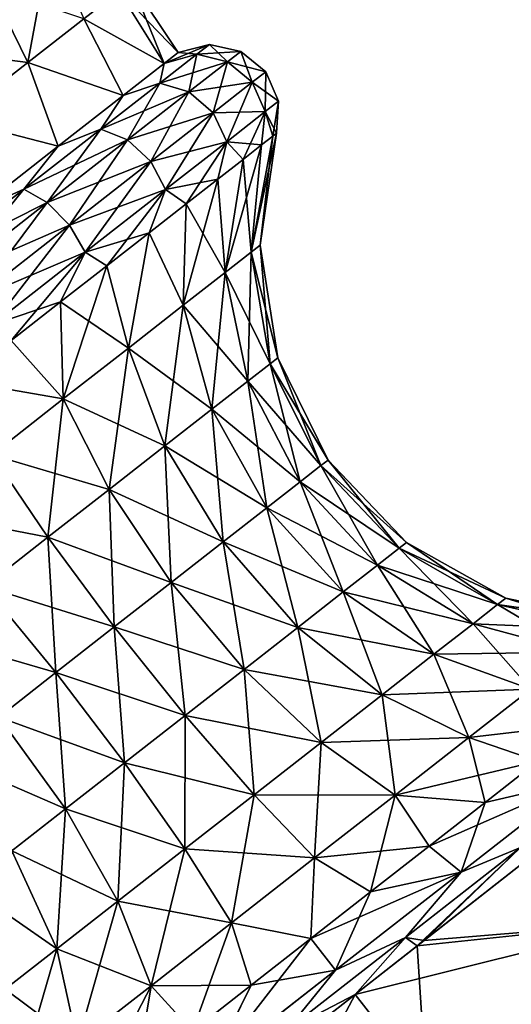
# Model space of a CAD drawing. Header units: millimetres. Extents: x -84 to 84, y -375 to 242.
# Tile 123 of 166: x 49.68 to 54.68, y 63.3 to 73.31. Entities that reach past the tile are written whole.
import ezdxf

# ---------------------------------------------------------------- set-up
doc = ezdxf.new("R2010")
doc.units = ezdxf.units.MM
doc.header["$LTSCALE"] = 81.481481
for name, color, linetype in [('111', 7, 'CONTINUOUS'), ('112', 7, 'CONTINUOUS'), ('114', 7, 'CONTINUOUS'), ('115', 7, 'CONTINUOUS'), ('116', 7, 'CONTINUOUS'), ('117', 7, 'CONTINUOUS'), ('118', 7, 'CONTINUOUS'), ('120', 7, 'CONTINUOUS'), ('121', 7, 'CONTINUOUS'), ('122', 7, 'CONTINUOUS'), ('78', 7, 'CONTINUOUS'), ('82', 7, 'CONTINUOUS')]:
    doc.layers.add(name, color=color, linetype=linetype)

msp = doc.modelspace()

# ---------------------------------------------------------------- linework, layer by layer
at = {"layer": '111', "color": 7, "linetype": 'CONTINUOUS', "true_color": 0xa2afbf}
for points in [[(54.414, 65.35, 14.355), (55.359, 65.57, 14.849), (54.949, 65.768, 13.985), (54.414, 65.35, 14.355)], [(54.169, 64.64, 15.474), (55.359, 65.57, 14.849), (53.843, 64.904, 14.625), (54.169, 64.64, 15.474)], [(53.843, 64.904, 14.625), (55.359, 65.57, 14.849), (54.414, 65.35, 14.355), (53.843, 64.904, 14.625)], [(53.248, 64.439, 14.79), (54.169, 64.64, 15.474), (53.843, 64.904, 14.625), (53.248, 64.439, 14.79)], [(52.892, 63.642, 15.688), (54.169, 64.64, 15.474), (52.64, 63.964, 14.845), (52.892, 63.642, 15.688)], [(52.64, 63.964, 14.845), (54.169, 64.64, 15.474), (53.248, 64.439, 14.79), (52.64, 63.964, 14.845)], [(52.032, 63.489, 14.79), (52.892, 63.642, 15.688), (52.64, 63.964, 14.845), (52.032, 63.489, 14.79)], [(51.614, 62.644, 15.474), (52.892, 63.642, 15.688), (52.032, 63.489, 14.79), (51.614, 62.644, 15.474)], [(51.437, 63.024, 14.625), (51.614, 62.644, 15.474), (52.032, 63.489, 14.79), (51.437, 63.024, 14.625)]]:
    msp.add_3dface(points, dxfattribs=at)
at = {"layer": '112', "color": 7, "linetype": 'CONTINUOUS', "true_color": 0xa2afbf}
for points in [[(55.359, 65.57, 14.849), (54.169, 64.64, 15.474), (54.774, 64.891, 15.363), (55.359, 65.57, 14.849)], [(53.602, 63.976, 15.73), (53.723, 63.891, 15.847), (54.774, 64.891, 15.363), (53.602, 63.976, 15.73)], [(54.169, 64.64, 15.474), (53.602, 63.976, 15.73), (54.774, 64.891, 15.363), (54.169, 64.64, 15.474)], [(53.723, 63.891, 15.847), (54.991, 64.885, 15.425), (54.774, 64.891, 15.363), (53.723, 63.891, 15.847)], [(54.169, 64.64, 15.474), (52.892, 63.642, 15.688), (53.602, 63.976, 15.73), (54.169, 64.64, 15.474)], [(52.396, 63.033, 15.73), (53.09, 63.394, 15.899), (53.602, 63.976, 15.73), (52.396, 63.033, 15.73)], [(52.892, 63.642, 15.688), (52.396, 63.033, 15.73), (53.602, 63.976, 15.73), (52.892, 63.642, 15.688)], [(53.09, 63.394, 15.899), (53.723, 63.891, 15.847), (53.602, 63.976, 15.73), (53.09, 63.394, 15.899)], [(52.892, 63.642, 15.688), (51.614, 62.644, 15.474), (52.396, 63.033, 15.73), (52.892, 63.642, 15.688)], [(52.386, 62.843, 15.839), (53.09, 63.394, 15.899), (52.396, 63.033, 15.73), (52.386, 62.843, 15.839)]]:
    msp.add_3dface(points, dxfattribs=at)
at = {"layer": '114', "color": 7, "linetype": 'CONTINUOUS', "true_color": 0xa2afbf}
for points in [[(49.388, 73.64, 12.819), (48.604, 73.028, 13.582), (49.76, 72.878, 12.644), (49.388, 73.64, 12.819)], [(50.33, 73.324, 11.701), (49.388, 73.64, 12.819), (49.76, 72.878, 12.644), (50.33, 73.324, 11.701)], [(50.811, 73.699, 9.425), (50.689, 73.604, 10.603), (51.292, 72.98, 9.425), (50.811, 73.699, 9.425)], [(50.689, 73.604, 10.603), (50.33, 73.324, 11.701), (51.149, 72.868, 10.689), (50.689, 73.604, 10.603)], [(51.292, 72.98, 9.425), (50.689, 73.604, 10.603), (51.149, 72.868, 10.689), (51.292, 72.98, 9.425)], [(50.33, 73.324, 11.701), (49.76, 72.878, 12.644), (50.731, 72.542, 11.851), (50.33, 73.324, 11.701)], [(51.149, 72.868, 10.689), (50.33, 73.324, 11.701), (50.731, 72.542, 11.851), (51.149, 72.868, 10.689)], [(49.76, 72.878, 12.644), (48.604, 73.028, 13.582), (49.017, 72.298, 13.367), (49.76, 72.878, 12.644)], [(49.76, 72.878, 12.644), (49.017, 72.298, 13.367), (50.071, 72.027, 12.817), (49.76, 72.878, 12.644)], [(50.731, 72.542, 11.851), (49.76, 72.878, 12.644), (50.071, 72.027, 12.817), (50.731, 72.542, 11.851)], [(50.071, 72.027, 12.817), (49.017, 72.298, 13.367), (49.224, 71.365, 13.508), (50.071, 72.027, 12.817)]]:
    msp.add_3dface(points, dxfattribs=at)
at = {"layer": '115', "color": 7, "linetype": 'CONTINUOUS', "true_color": 0xa2afbf}
for points in [[(51.292, 72.98, 9.425), (51.149, 72.868, 10.689), (51.608, 73.063, 9.425), (51.292, 72.98, 9.425)], [(51.149, 72.868, 10.689), (51.48, 72.962, 10.664), (51.608, 73.063, 9.425), (51.149, 72.868, 10.689)], [(51.48, 72.962, 10.664), (51.928, 72.992, 9.425), (51.608, 73.063, 9.425), (51.48, 72.962, 10.664)], [(51.149, 72.868, 10.689), (51.103, 72.668, 11.819), (51.48, 72.962, 10.664), (51.149, 72.868, 10.689)], [(51.103, 72.668, 11.819), (51.794, 72.887, 10.718), (51.48, 72.962, 10.664), (51.103, 72.668, 11.819)], [(51.794, 72.887, 10.718), (51.928, 72.992, 9.425), (51.48, 72.962, 10.664), (51.794, 72.887, 10.718)], [(51.794, 72.887, 10.718), (52.181, 72.784, 9.425), (51.928, 72.992, 9.425), (51.794, 72.887, 10.718)], [(51.149, 72.868, 10.689), (50.731, 72.542, 11.851), (51.103, 72.668, 11.819), (51.149, 72.868, 10.689)], [(51.4, 72.58, 11.924), (51.794, 72.887, 10.718), (51.103, 72.668, 11.819), (51.4, 72.58, 11.924)], [(51.4, 72.58, 11.924), (52.044, 72.678, 10.737), (51.794, 72.887, 10.718), (51.4, 72.58, 11.924)], [(52.044, 72.678, 10.737), (52.181, 72.784, 9.425), (51.794, 72.887, 10.718), (52.044, 72.678, 10.737)], [(52.044, 72.678, 10.737), (52.311, 72.484, 9.425), (52.181, 72.784, 9.425), (52.044, 72.678, 10.737)], [(50.731, 72.542, 11.851), (50.503, 72.199, 12.811), (51.103, 72.668, 11.819), (50.731, 72.542, 11.851)], [(50.503, 72.199, 12.811), (51.4, 72.58, 11.924), (51.103, 72.668, 11.819), (50.503, 72.199, 12.811)], [(51.646, 72.366, 11.959), (52.044, 72.678, 10.737), (51.4, 72.58, 11.924), (51.646, 72.366, 11.959)], [(51.646, 72.366, 11.959), (52.177, 72.379, 10.715), (52.044, 72.678, 10.737), (51.646, 72.366, 11.959)], [(52.177, 72.379, 10.715), (52.311, 72.484, 9.425), (52.044, 72.678, 10.737), (52.177, 72.379, 10.715)], [(50.731, 72.542, 11.851), (50.071, 72.027, 12.817), (50.503, 72.199, 12.811), (50.731, 72.542, 11.851)], [(50.775, 72.091, 12.958), (51.4, 72.58, 11.924), (50.503, 72.199, 12.811), (50.775, 72.091, 12.958)], [(50.775, 72.091, 12.958), (51.646, 72.366, 11.959), (51.4, 72.58, 11.924), (50.775, 72.091, 12.958)], [(52.311, 72.484, 9.425), (52.177, 72.379, 10.715), (52.291, 72.158, 9.425), (52.311, 72.484, 9.425)], [(51.011, 71.87, 13.009), (51.646, 72.366, 11.959), (50.775, 72.091, 12.958), (51.011, 71.87, 13.009)], [(51.011, 71.87, 13.009), (51.785, 72.073, 11.918), (51.646, 72.366, 11.959), (51.011, 71.87, 13.009)], [(51.785, 72.073, 11.918), (52.177, 72.379, 10.715), (51.646, 72.366, 11.959), (51.785, 72.073, 11.918)], [(52.177, 72.379, 10.715), (51.785, 72.073, 11.918), (52.139, 72.04, 10.769), (52.177, 72.379, 10.715)], [(52.253, 72.129, 10.104), (52.177, 72.379, 10.715), (52.139, 72.04, 10.769), (52.253, 72.129, 10.104)], [(52.291, 72.158, 9.425), (52.177, 72.379, 10.715), (52.253, 72.129, 10.104), (52.291, 72.158, 9.425)], [(50.071, 72.027, 12.817), (49.722, 71.589, 13.572), (50.503, 72.199, 12.811), (50.071, 72.027, 12.817)], [(49.722, 71.589, 13.572), (50.775, 72.091, 12.958), (50.503, 72.199, 12.811), (49.722, 71.589, 13.572)], [(49.959, 71.454, 13.753), (50.775, 72.091, 12.958), (49.722, 71.589, 13.572), (49.959, 71.454, 13.753)], [(49.959, 71.454, 13.753), (51.011, 71.87, 13.009), (50.775, 72.091, 12.958), (49.959, 71.454, 13.753)], [(51.16, 71.585, 12.951), (51.785, 72.073, 11.918), (51.011, 71.87, 13.009), (51.16, 71.585, 12.951)], [(51.785, 72.073, 11.918), (51.16, 71.585, 12.951), (51.694, 71.692, 12.004), (51.785, 72.073, 11.918)], [(51.951, 71.893, 11.407), (51.785, 72.073, 11.918), (51.694, 71.692, 12.004), (51.951, 71.893, 11.407)], [(52.139, 72.04, 10.769), (51.785, 72.073, 11.918), (51.951, 71.893, 11.407), (52.139, 72.04, 10.769)], [(50.071, 72.027, 12.817), (49.224, 71.365, 13.508), (49.722, 71.589, 13.572), (50.071, 72.027, 12.817)], [(50.184, 71.224, 13.814), (51.011, 71.87, 13.009), (49.959, 71.454, 13.753), (50.184, 71.224, 13.814)], [(50.184, 71.224, 13.814), (51.16, 71.585, 12.951), (51.011, 71.87, 13.009), (50.184, 71.224, 13.814)], [(51.694, 71.692, 12.004), (51.16, 71.585, 12.951), (51.373, 71.441, 12.549), (51.694, 71.692, 12.004)], [(49.224, 71.365, 13.508), (48.811, 70.878, 14.05), (49.722, 71.589, 13.572), (49.224, 71.365, 13.508)], [(48.811, 70.878, 14.05), (49.959, 71.454, 13.753), (49.722, 71.589, 13.572), (48.811, 70.878, 14.05)], [(50.346, 70.949, 13.743), (51.16, 71.585, 12.951), (50.184, 71.224, 13.814), (50.346, 70.949, 13.743)], [(51.16, 71.585, 12.951), (50.346, 70.949, 13.743), (50.994, 71.145, 13.03), (51.16, 71.585, 12.951)], [(51.373, 71.441, 12.549), (51.16, 71.585, 12.951), (50.994, 71.145, 13.03), (51.373, 71.441, 12.549)], [(49.009, 70.712, 14.252), (49.959, 71.454, 13.753), (48.811, 70.878, 14.05), (49.009, 70.712, 14.252)], [(49.009, 70.712, 14.252), (50.184, 71.224, 13.814), (49.959, 71.454, 13.753), (49.009, 70.712, 14.252)], [(49.221, 70.471, 14.32), (50.184, 71.224, 13.814), (49.009, 70.712, 14.252), (49.221, 70.471, 14.32)], [(49.221, 70.471, 14.32), (50.346, 70.949, 13.743), (50.184, 71.224, 13.814), (49.221, 70.471, 14.32)], [(50.994, 71.145, 13.03), (50.346, 70.949, 13.743), (50.564, 70.809, 13.438), (50.994, 71.145, 13.03)], [(49.399, 70.209, 14.241), (50.346, 70.949, 13.743), (49.221, 70.471, 14.32), (49.399, 70.209, 14.241)], [(50.346, 70.949, 13.743), (49.399, 70.209, 14.241), (50.094, 70.442, 13.764), (50.346, 70.949, 13.743)], [(50.564, 70.809, 13.438), (50.346, 70.949, 13.743), (50.094, 70.442, 13.764), (50.564, 70.809, 13.438)], [(50.094, 70.442, 13.764), (49.399, 70.209, 14.241), (49.591, 70.049, 14.002), (50.094, 70.442, 13.764)]]:
    msp.add_3dface(points, dxfattribs=at)
at = {"layer": '116', "color": 7, "linetype": 'CONTINUOUS', "true_color": 0xa2afbf}
for points in [[(52.291, 72.158, 9.425), (52.253, 72.129, 10.104), (52.124, 71.019, 9.425), (52.291, 72.158, 9.425)], [(52.139, 72.04, 10.769), (51.951, 71.893, 11.407), (52.033, 70.948, 10.367), (52.139, 72.04, 10.769)], [(52.253, 72.129, 10.104), (52.139, 72.04, 10.769), (52.033, 70.948, 10.367), (52.253, 72.129, 10.104)], [(52.124, 71.019, 9.425), (52.253, 72.129, 10.104), (52.033, 70.948, 10.367), (52.124, 71.019, 9.425)], [(51.951, 71.893, 11.407), (51.694, 71.692, 12.004), (51.768, 70.741, 11.254), (51.951, 71.893, 11.407)], [(52.033, 70.948, 10.367), (51.951, 71.893, 11.407), (51.768, 70.741, 11.254), (52.033, 70.948, 10.367)], [(51.694, 71.692, 12.004), (51.373, 71.441, 12.549), (51.768, 70.741, 11.254), (51.694, 71.692, 12.004)], [(51.373, 71.441, 12.549), (50.994, 71.145, 13.03), (51.343, 70.409, 12.035), (51.373, 71.441, 12.549)], [(51.768, 70.741, 11.254), (51.373, 71.441, 12.549), (51.343, 70.409, 12.035), (51.768, 70.741, 11.254)], [(50.994, 71.145, 13.03), (50.564, 70.809, 13.438), (50.784, 69.972, 12.665), (50.994, 71.145, 13.03)], [(51.343, 70.409, 12.035), (50.994, 71.145, 13.03), (50.784, 69.972, 12.665), (51.343, 70.409, 12.035)], [(52.033, 70.948, 10.367), (51.768, 70.741, 11.254), (52.226, 69.814, 10.232), (52.033, 70.948, 10.367)], [(52.124, 71.019, 9.425), (52.033, 70.948, 10.367), (52.303, 69.874, 9.425), (52.124, 71.019, 9.425)], [(52.303, 69.874, 9.425), (52.033, 70.948, 10.367), (52.226, 69.814, 10.232), (52.303, 69.874, 9.425)], [(50.564, 70.809, 13.438), (50.094, 70.442, 13.764), (50.784, 69.972, 12.665), (50.564, 70.809, 13.438)], [(51.768, 70.741, 11.254), (51.343, 70.409, 12.035), (51.998, 69.636, 10.992), (51.768, 70.741, 11.254)], [(52.226, 69.814, 10.232), (51.768, 70.741, 11.254), (51.998, 69.636, 10.992), (52.226, 69.814, 10.232)], [(50.094, 70.442, 13.764), (49.591, 70.049, 14.002), (50.122, 69.455, 13.105), (50.094, 70.442, 13.764)], [(50.784, 69.972, 12.665), (50.094, 70.442, 13.764), (50.122, 69.455, 13.105), (50.784, 69.972, 12.665)], [(51.343, 70.409, 12.035), (50.784, 69.972, 12.665), (51.634, 69.352, 11.661), (51.343, 70.409, 12.035)], [(51.998, 69.636, 10.992), (51.343, 70.409, 12.035), (51.634, 69.352, 11.661), (51.998, 69.636, 10.992)], [(49.591, 70.049, 14.002), (49.067, 69.64, 14.146), (50.122, 69.455, 13.105), (49.591, 70.049, 14.002)], [(50.784, 69.972, 12.665), (50.122, 69.455, 13.105), (51.155, 68.977, 12.201), (50.784, 69.972, 12.665)], [(51.634, 69.352, 11.661), (50.784, 69.972, 12.665), (51.155, 68.977, 12.201), (51.634, 69.352, 11.661)], [(52.303, 69.874, 9.425), (52.226, 69.814, 10.232), (52.815, 68.834, 9.425), (52.303, 69.874, 9.425)], [(52.226, 69.814, 10.232), (51.998, 69.636, 10.992), (52.743, 68.778, 10.175), (52.226, 69.814, 10.232)], [(52.815, 68.834, 9.425), (52.226, 69.814, 10.232), (52.743, 68.778, 10.175), (52.815, 68.834, 9.425)], [(50.122, 69.455, 13.105), (49.067, 69.64, 14.146), (49.396, 68.887, 13.333), (50.122, 69.455, 13.105)], [(51.998, 69.636, 10.992), (51.634, 69.352, 11.661), (52.532, 68.613, 10.882), (51.998, 69.636, 10.992)], [(52.743, 68.778, 10.175), (51.998, 69.636, 10.992), (52.532, 68.613, 10.882), (52.743, 68.778, 10.175)], [(50.122, 69.455, 13.105), (49.396, 68.887, 13.333), (50.587, 68.534, 12.578), (50.122, 69.455, 13.105)], [(51.155, 68.977, 12.201), (50.122, 69.455, 13.105), (50.587, 68.534, 12.578), (51.155, 68.977, 12.201)], [(51.634, 69.352, 11.661), (51.155, 68.977, 12.201), (52.193, 68.349, 11.504), (51.634, 69.352, 11.661)], [(52.532, 68.613, 10.882), (51.634, 69.352, 11.661), (52.193, 68.349, 11.504), (52.532, 68.613, 10.882)], [(51.155, 68.977, 12.201), (50.587, 68.534, 12.578), (51.747, 68, 12.006), (51.155, 68.977, 12.201)], [(52.193, 68.349, 11.504), (51.155, 68.977, 12.201), (51.747, 68, 12.006), (52.193, 68.349, 11.504)], [(49.396, 68.887, 13.333), (48.648, 68.303, 13.333), (49.965, 68.048, 12.773), (49.396, 68.887, 13.333)], [(50.587, 68.534, 12.578), (49.396, 68.887, 13.333), (49.965, 68.048, 12.773), (50.587, 68.534, 12.578)], [(52.815, 68.834, 9.425), (52.743, 68.778, 10.175), (53.613, 67.994, 9.425), (52.815, 68.834, 9.425)], [(52.743, 68.778, 10.175), (52.532, 68.613, 10.882), (53.538, 67.936, 10.202), (52.743, 68.778, 10.175)], [(53.613, 67.994, 9.425), (52.743, 68.778, 10.175), (53.538, 67.936, 10.202), (53.613, 67.994, 9.425)], [(50.587, 68.534, 12.578), (49.965, 68.048, 12.773), (51.22, 67.588, 12.357), (50.587, 68.534, 12.578)], [(51.747, 68, 12.006), (50.587, 68.534, 12.578), (51.22, 67.588, 12.357), (51.747, 68, 12.006)], [(52.532, 68.613, 10.882), (52.193, 68.349, 11.504), (53.319, 67.765, 10.934), (52.532, 68.613, 10.882)], [(53.538, 67.936, 10.202), (52.532, 68.613, 10.882), (53.319, 67.765, 10.934), (53.538, 67.936, 10.202)], [(52.193, 68.349, 11.504), (51.747, 68, 12.006), (52.969, 67.491, 11.578), (52.193, 68.349, 11.504)], [(53.319, 67.765, 10.934), (52.193, 68.349, 11.504), (52.969, 67.491, 11.578), (53.319, 67.765, 10.934)], [(49.965, 68.048, 12.773), (48.648, 68.303, 13.333), (49.325, 67.547, 12.773), (49.965, 68.048, 12.773)], [(49.965, 68.048, 12.773), (49.325, 67.547, 12.773), (50.641, 67.136, 12.538), (49.965, 68.048, 12.773)], [(51.22, 67.588, 12.357), (49.965, 68.048, 12.773), (50.641, 67.136, 12.538), (51.22, 67.588, 12.357)], [(51.747, 68, 12.006), (51.22, 67.588, 12.357), (52.507, 67.13, 12.097), (51.747, 68, 12.006)], [(52.969, 67.491, 11.578), (51.747, 68, 12.006), (52.507, 67.13, 12.097), (52.969, 67.491, 11.578)], [(53.538, 67.936, 10.202), (53.319, 67.765, 10.934), (54.54, 67.363, 10.31), (53.538, 67.936, 10.202)], [(53.613, 67.994, 9.425), (53.538, 67.936, 10.202), (54.624, 67.429, 9.425), (53.613, 67.994, 9.425)], [(54.624, 67.429, 9.425), (53.538, 67.936, 10.202), (54.54, 67.363, 10.31), (54.624, 67.429, 9.425)], [(53.319, 67.765, 10.934), (52.969, 67.491, 11.578), (54.291, 67.168, 11.143), (53.319, 67.765, 10.934)], [(54.54, 67.363, 10.31), (53.319, 67.765, 10.934), (54.291, 67.168, 11.143), (54.54, 67.363, 10.31)], [(49.325, 67.547, 12.773), (48.703, 67.061, 12.578), (50.046, 66.671, 12.538), (49.325, 67.547, 12.773)], [(50.641, 67.136, 12.538), (49.325, 67.547, 12.773), (50.046, 66.671, 12.538), (50.641, 67.136, 12.538)], [(51.22, 67.588, 12.357), (50.641, 67.136, 12.538), (51.961, 66.704, 12.461), (51.22, 67.588, 12.357)], [(52.507, 67.13, 12.097), (51.22, 67.588, 12.357), (51.961, 66.704, 12.461), (52.507, 67.13, 12.097)], [(52.969, 67.491, 11.578), (52.507, 67.13, 12.097), (53.892, 66.857, 11.877), (52.969, 67.491, 11.578)], [(54.291, 67.168, 11.143), (52.969, 67.491, 11.578), (53.892, 66.857, 11.877), (54.291, 67.168, 11.143)], [(54.624, 67.429, 9.425), (54.54, 67.363, 10.31), (55.759, 67.191, 9.425), (54.624, 67.429, 9.425)], [(54.54, 67.363, 10.31), (54.291, 67.168, 11.143), (55.657, 67.111, 10.489), (54.54, 67.363, 10.31)], [(55.759, 67.191, 9.425), (54.54, 67.363, 10.31), (55.657, 67.111, 10.489), (55.759, 67.191, 9.425)], [(50.641, 67.136, 12.538), (50.046, 66.671, 12.538), (51.362, 66.236, 12.649), (50.641, 67.136, 12.538)], [(51.961, 66.704, 12.461), (50.641, 67.136, 12.538), (51.362, 66.236, 12.649), (51.961, 66.704, 12.461)], [(52.507, 67.13, 12.097), (51.961, 66.704, 12.461), (53.366, 66.446, 12.468), (52.507, 67.13, 12.097)], [(53.892, 66.857, 11.877), (52.507, 67.13, 12.097), (53.366, 66.446, 12.468), (53.892, 66.857, 11.877)], [(54.291, 67.168, 11.143), (53.892, 66.857, 11.877), (55.357, 66.878, 11.49), (54.291, 67.168, 11.143)], [(55.657, 67.111, 10.489), (54.291, 67.168, 11.143), (55.357, 66.878, 11.49), (55.657, 67.111, 10.489)], [(50.046, 66.671, 12.538), (48.703, 67.061, 12.578), (49.467, 66.219, 12.357), (50.046, 66.671, 12.538)], [(53.892, 66.857, 11.877), (53.366, 66.446, 12.468), (54.878, 66.503, 12.372), (53.892, 66.857, 11.877)], [(55.357, 66.878, 11.49), (53.892, 66.857, 11.877), (54.878, 66.503, 12.372), (55.357, 66.878, 11.49)], [(50.046, 66.671, 12.538), (49.467, 66.219, 12.357), (50.745, 65.754, 12.649), (50.046, 66.671, 12.538)], [(51.362, 66.236, 12.649), (50.046, 66.671, 12.538), (50.745, 65.754, 12.649), (51.362, 66.236, 12.649)], [(51.961, 66.704, 12.461), (51.362, 66.236, 12.649), (52.744, 65.96, 12.882), (51.961, 66.704, 12.461)], [(53.366, 66.446, 12.468), (51.961, 66.704, 12.461), (52.744, 65.96, 12.882), (53.366, 66.446, 12.468)], [(53.366, 66.446, 12.468), (52.744, 65.96, 12.882), (54.246, 66.009, 13.082), (53.366, 66.446, 12.468)], [(54.878, 66.503, 12.372), (53.366, 66.446, 12.468), (54.246, 66.009, 13.082), (54.878, 66.503, 12.372)], [(55.437, 66.149, 13.521), (54.878, 66.503, 12.372), (54.246, 66.009, 13.082), (55.437, 66.149, 13.521)], [(51.362, 66.236, 12.649), (50.745, 65.754, 12.649), (52.062, 65.427, 13.095), (51.362, 66.236, 12.649)], [(52.744, 65.96, 12.882), (51.362, 66.236, 12.649), (52.062, 65.427, 13.095), (52.744, 65.96, 12.882)], [(49.467, 66.219, 12.357), (48.94, 65.807, 12.006), (50.146, 65.286, 12.461), (49.467, 66.219, 12.357)], [(50.745, 65.754, 12.649), (49.467, 66.219, 12.357), (50.146, 65.286, 12.461), (50.745, 65.754, 12.649)], [(54.949, 65.768, 13.985), (55.437, 66.149, 13.521), (54.246, 66.009, 13.082), (54.949, 65.768, 13.985)], [(52.744, 65.96, 12.882), (52.062, 65.427, 13.095), (53.498, 65.425, 13.58), (52.744, 65.96, 12.882)], [(54.246, 66.009, 13.082), (52.744, 65.96, 12.882), (53.498, 65.425, 13.58), (54.246, 66.009, 13.082)], [(54.949, 65.768, 13.985), (54.246, 66.009, 13.082), (53.498, 65.425, 13.58), (54.949, 65.768, 13.985)], [(50.146, 65.286, 12.461), (48.94, 65.807, 12.006), (49.6, 64.859, 12.097), (50.146, 65.286, 12.461)], [(50.745, 65.754, 12.649), (50.146, 65.286, 12.461), (51.36, 64.879, 13.095), (50.745, 65.754, 12.649)], [(52.062, 65.427, 13.095), (50.745, 65.754, 12.649), (51.36, 64.879, 13.095), (52.062, 65.427, 13.095)], [(54.414, 65.35, 14.355), (54.949, 65.768, 13.985), (53.498, 65.425, 13.58), (54.414, 65.35, 14.355)], [(52.062, 65.427, 13.095), (51.36, 64.879, 13.095), (52.679, 64.785, 13.837), (52.062, 65.427, 13.095)], [(53.498, 65.425, 13.58), (52.062, 65.427, 13.095), (52.679, 64.785, 13.837), (53.498, 65.425, 13.58)], [(53.843, 64.904, 14.625), (53.498, 65.425, 13.58), (52.679, 64.785, 13.837), (53.843, 64.904, 14.625)], [(53.843, 64.904, 14.625), (54.414, 65.35, 14.355), (53.498, 65.425, 13.58), (53.843, 64.904, 14.625)], [(50.146, 65.286, 12.461), (49.6, 64.859, 12.097), (50.678, 64.346, 12.882), (50.146, 65.286, 12.461)], [(51.36, 64.879, 13.095), (50.146, 65.286, 12.461), (50.678, 64.346, 12.882), (51.36, 64.879, 13.095)], [(49.6, 64.859, 12.097), (49.138, 64.498, 11.578), (50.056, 63.86, 12.468), (49.6, 64.859, 12.097)], [(50.678, 64.346, 12.882), (49.6, 64.859, 12.097), (50.056, 63.86, 12.468), (50.678, 64.346, 12.882)], [(51.36, 64.879, 13.095), (50.678, 64.346, 12.882), (51.834, 64.125, 13.837), (51.36, 64.879, 13.095)], [(52.679, 64.785, 13.837), (51.36, 64.879, 13.095), (51.834, 64.125, 13.837), (52.679, 64.785, 13.837)], [(53.248, 64.439, 14.79), (53.843, 64.904, 14.625), (52.679, 64.785, 13.837), (53.248, 64.439, 14.79)], [(52.64, 63.964, 14.845), (52.679, 64.785, 13.837), (51.834, 64.125, 13.837), (52.64, 63.964, 14.845)], [(52.64, 63.964, 14.845), (53.248, 64.439, 14.79), (52.679, 64.785, 13.837), (52.64, 63.964, 14.845)], [(50.056, 63.86, 12.468), (49.138, 64.498, 11.578), (49.531, 63.449, 11.877), (50.056, 63.86, 12.468)], [(50.678, 64.346, 12.882), (50.056, 63.86, 12.468), (51.015, 63.485, 13.58), (50.678, 64.346, 12.882)], [(51.834, 64.125, 13.837), (50.678, 64.346, 12.882), (51.015, 63.485, 13.58), (51.834, 64.125, 13.837)], [(52.032, 63.489, 14.79), (51.834, 64.125, 13.837), (51.015, 63.485, 13.58), (52.032, 63.489, 14.79)], [(52.032, 63.489, 14.79), (52.64, 63.964, 14.845), (51.834, 64.125, 13.837), (52.032, 63.489, 14.79)], [(50.056, 63.86, 12.468), (49.531, 63.449, 11.877), (50.267, 62.901, 13.082), (50.056, 63.86, 12.468)], [(51.015, 63.485, 13.58), (50.056, 63.86, 12.468), (50.267, 62.901, 13.082), (51.015, 63.485, 13.58)], [(50.267, 62.901, 13.082), (49.531, 63.449, 11.877), (49.635, 62.407, 12.372), (50.267, 62.901, 13.082)], [(50.866, 62.578, 14.355), (51.015, 63.485, 13.58), (50.267, 62.901, 13.082), (50.866, 62.578, 14.355)], [(50.866, 62.578, 14.355), (51.437, 63.024, 14.625), (51.015, 63.485, 13.58), (50.866, 62.578, 14.355)], [(51.437, 63.024, 14.625), (52.032, 63.489, 14.79), (51.015, 63.485, 13.58), (51.437, 63.024, 14.625)]]:
    msp.add_3dface(points, dxfattribs=at)
at = {"layer": '117', "color": 7, "linetype": 'CONTINUOUS', "true_color": 0xa2afbf}
for points in [[(54.949, 65.768, 4.865), (55.36, 65.57, 4.002), (54.414, 65.35, 4.495), (54.949, 65.768, 4.865)], [(55.36, 65.57, 4.002), (54.17, 64.64, 3.376), (54.414, 65.35, 4.495), (55.36, 65.57, 4.002)], [(54.414, 65.35, 4.495), (54.17, 64.64, 3.376), (53.843, 64.904, 4.225), (54.414, 65.35, 4.495)], [(53.843, 64.904, 4.225), (54.17, 64.64, 3.376), (53.248, 64.439, 4.06), (53.843, 64.904, 4.225)], [(54.17, 64.64, 3.376), (52.892, 63.642, 3.162), (53.248, 64.439, 4.06), (54.17, 64.64, 3.376)], [(53.248, 64.439, 4.06), (52.892, 63.642, 3.162), (52.64, 63.964, 4.005), (53.248, 64.439, 4.06)], [(52.892, 63.642, 3.162), (51.615, 62.644, 3.376), (52.64, 63.964, 4.005), (52.892, 63.642, 3.162)], [(52.64, 63.964, 4.005), (51.615, 62.644, 3.376), (52.032, 63.489, 4.06), (52.64, 63.964, 4.005)], [(52.032, 63.489, 4.06), (51.615, 62.644, 3.376), (51.437, 63.024, 4.225), (52.032, 63.489, 4.06)]]:
    msp.add_3dface(points, dxfattribs=at)
at = {"layer": '118', "color": 7, "linetype": 'CONTINUOUS', "true_color": 0xa2afbf}
for points in [[(54.17, 64.64, 3.376), (55.36, 65.57, 4.002), (54.774, 64.891, 3.487), (54.17, 64.64, 3.376)], [(55.05, 64.932, 3.457), (53.793, 63.946, 3.015), (54.774, 64.891, 3.487), (55.05, 64.932, 3.457)], [(53.793, 63.946, 3.015), (53.602, 63.976, 3.12), (54.774, 64.891, 3.487), (53.793, 63.946, 3.015)], [(53.602, 63.976, 3.12), (54.17, 64.64, 3.376), (54.774, 64.891, 3.487), (53.602, 63.976, 3.12)], [(52.892, 63.642, 3.162), (54.17, 64.64, 3.376), (53.602, 63.976, 3.12), (52.892, 63.642, 3.162)], [(53.091, 63.395, 2.951), (52.396, 63.033, 3.12), (53.602, 63.976, 3.12), (53.091, 63.395, 2.951)], [(52.396, 63.033, 3.12), (52.892, 63.642, 3.162), (53.602, 63.976, 3.12), (52.396, 63.033, 3.12)], [(53.793, 63.946, 3.015), (53.091, 63.395, 2.951), (53.602, 63.976, 3.12), (53.793, 63.946, 3.015)], [(51.615, 62.644, 3.376), (52.892, 63.642, 3.162), (52.396, 63.033, 3.12), (51.615, 62.644, 3.376)], [(53.091, 63.395, 2.951), (52.455, 62.897, 3), (52.396, 63.033, 3.12), (53.091, 63.395, 2.951)]]:
    msp.add_3dface(points, dxfattribs=at)
at = {"layer": '120', "color": 7, "linetype": 'CONTINUOUS', "true_color": 0xa2afbf}
for points in [[(49.989, 74.11, 7.025), (49.76, 72.878, 6.206), (49.388, 73.64, 6.031), (49.989, 74.11, 7.025)], [(50.33, 73.324, 7.149), (49.76, 72.878, 6.206), (49.989, 74.11, 7.025), (50.33, 73.324, 7.149)], [(49.76, 72.878, 6.206), (49.017, 72.298, 5.483), (49.388, 73.64, 6.031), (49.76, 72.878, 6.206)], [(50.811, 73.699, 9.425), (51.149, 72.868, 8.161), (50.689, 73.604, 8.247), (50.811, 73.699, 9.425)], [(50.811, 73.699, 9.425), (51.292, 72.98, 9.425), (51.149, 72.868, 8.161), (50.811, 73.699, 9.425)], [(50.689, 73.604, 8.247), (51.149, 72.868, 8.161), (50.33, 73.324, 7.149), (50.689, 73.604, 8.247)], [(50.33, 73.324, 7.149), (50.731, 72.542, 6.999), (49.76, 72.878, 6.206), (50.33, 73.324, 7.149)], [(51.149, 72.868, 8.161), (50.731, 72.542, 6.999), (50.33, 73.324, 7.149), (51.149, 72.868, 8.161)], [(49.76, 72.878, 6.206), (50.071, 72.027, 6.033), (49.017, 72.298, 5.483), (49.76, 72.878, 6.206)], [(50.731, 72.542, 6.999), (50.071, 72.027, 6.033), (49.76, 72.878, 6.206), (50.731, 72.542, 6.999)], [(50.071, 72.027, 6.033), (49.225, 71.365, 5.342), (49.017, 72.298, 5.483), (50.071, 72.027, 6.033)]]:
    msp.add_3dface(points, dxfattribs=at)
at = {"layer": '121', "color": 7, "linetype": 'CONTINUOUS', "true_color": 0xa2afbf}
for points in [[(51.292, 72.98, 9.425), (51.608, 73.063, 9.425), (51.48, 72.962, 8.186), (51.292, 72.98, 9.425)], [(51.48, 72.962, 8.186), (51.608, 73.063, 9.425), (51.794, 72.887, 8.132), (51.48, 72.962, 8.186)], [(51.608, 73.063, 9.425), (51.928, 72.992, 9.425), (51.794, 72.887, 8.132), (51.608, 73.063, 9.425)], [(51.103, 72.668, 7.031), (51.149, 72.868, 8.161), (51.48, 72.962, 8.186), (51.103, 72.668, 7.031)], [(51.103, 72.668, 7.031), (51.48, 72.962, 8.186), (51.4, 72.58, 6.926), (51.103, 72.668, 7.031)], [(51.149, 72.868, 8.161), (51.292, 72.98, 9.425), (51.48, 72.962, 8.186), (51.149, 72.868, 8.161)], [(51.4, 72.58, 6.926), (51.48, 72.962, 8.186), (51.794, 72.887, 8.132), (51.4, 72.58, 6.926)], [(51.794, 72.887, 8.132), (51.928, 72.992, 9.425), (52.044, 72.678, 8.113), (51.794, 72.887, 8.132)], [(51.928, 72.992, 9.425), (52.181, 72.784, 9.425), (52.044, 72.678, 8.113), (51.928, 72.992, 9.425)], [(50.731, 72.542, 6.999), (51.149, 72.868, 8.161), (51.103, 72.668, 7.031), (50.731, 72.542, 6.999)], [(51.4, 72.58, 6.926), (51.794, 72.887, 8.132), (51.646, 72.366, 6.891), (51.4, 72.58, 6.926)], [(51.646, 72.366, 6.891), (51.794, 72.887, 8.132), (52.044, 72.678, 8.113), (51.646, 72.366, 6.891)], [(52.044, 72.678, 8.113), (52.181, 72.784, 9.425), (52.177, 72.379, 8.135), (52.044, 72.678, 8.113)], [(52.181, 72.784, 9.425), (52.311, 72.484, 9.425), (52.177, 72.379, 8.135), (52.181, 72.784, 9.425)], [(50.503, 72.199, 6.039), (50.731, 72.542, 6.999), (51.103, 72.668, 7.031), (50.503, 72.199, 6.039)], [(50.503, 72.199, 6.039), (51.103, 72.668, 7.031), (50.775, 72.091, 5.892), (50.503, 72.199, 6.039)], [(50.775, 72.091, 5.892), (51.103, 72.668, 7.031), (51.4, 72.58, 6.926), (50.775, 72.091, 5.892)], [(51.646, 72.366, 6.891), (52.044, 72.678, 8.113), (51.785, 72.073, 6.932), (51.646, 72.366, 6.891)], [(51.785, 72.073, 6.932), (52.044, 72.678, 8.113), (52.177, 72.379, 8.135), (51.785, 72.073, 6.932)], [(50.071, 72.027, 6.033), (50.731, 72.542, 6.999), (50.503, 72.199, 6.039), (50.071, 72.027, 6.033)], [(50.775, 72.091, 5.892), (51.4, 72.58, 6.926), (51.011, 71.87, 5.841), (50.775, 72.091, 5.892)], [(51.011, 71.87, 5.841), (51.4, 72.58, 6.926), (51.646, 72.366, 6.891), (51.011, 71.87, 5.841)], [(52.177, 72.379, 8.135), (52.311, 72.484, 9.425), (52.253, 72.129, 8.746), (52.177, 72.379, 8.135)], [(52.311, 72.484, 9.425), (52.291, 72.158, 9.425), (52.253, 72.129, 8.746), (52.311, 72.484, 9.425)], [(51.011, 71.87, 5.841), (51.646, 72.366, 6.891), (51.16, 71.585, 5.899), (51.011, 71.87, 5.841)], [(51.16, 71.585, 5.899), (51.646, 72.366, 6.891), (51.785, 72.073, 6.932), (51.16, 71.585, 5.899)], [(51.785, 72.073, 6.932), (52.177, 72.379, 8.135), (51.951, 71.893, 7.443), (51.785, 72.073, 6.932)], [(51.951, 71.893, 7.443), (52.177, 72.379, 8.135), (52.139, 72.04, 8.081), (51.951, 71.893, 7.443)], [(52.139, 72.04, 8.081), (52.177, 72.379, 8.135), (52.253, 72.129, 8.746), (52.139, 72.04, 8.081)], [(49.722, 71.589, 5.278), (50.071, 72.027, 6.033), (50.503, 72.199, 6.039), (49.722, 71.589, 5.278)], [(49.722, 71.589, 5.278), (50.503, 72.199, 6.039), (49.959, 71.454, 5.097), (49.722, 71.589, 5.278)], [(49.959, 71.454, 5.097), (50.503, 72.199, 6.039), (50.775, 72.091, 5.892), (49.959, 71.454, 5.097)], [(49.959, 71.454, 5.097), (50.775, 72.091, 5.892), (50.184, 71.224, 5.036), (49.959, 71.454, 5.097)], [(50.184, 71.224, 5.036), (50.775, 72.091, 5.892), (51.011, 71.87, 5.841), (50.184, 71.224, 5.036)], [(51.16, 71.585, 5.899), (51.785, 72.073, 6.932), (51.373, 71.441, 6.301), (51.16, 71.585, 5.899)], [(51.373, 71.441, 6.301), (51.785, 72.073, 6.932), (51.694, 71.692, 6.846), (51.373, 71.441, 6.301)], [(51.694, 71.692, 6.846), (51.785, 72.073, 6.932), (51.951, 71.893, 7.443), (51.694, 71.692, 6.846)], [(49.225, 71.365, 5.342), (50.071, 72.027, 6.033), (49.722, 71.589, 5.278), (49.225, 71.365, 5.342)], [(50.184, 71.224, 5.036), (51.011, 71.87, 5.841), (50.346, 70.949, 5.107), (50.184, 71.224, 5.036)], [(50.346, 70.949, 5.107), (51.011, 71.87, 5.841), (51.16, 71.585, 5.899), (50.346, 70.949, 5.107)], [(48.811, 70.878, 4.8), (49.225, 71.365, 5.342), (49.722, 71.589, 5.278), (48.811, 70.878, 4.8)], [(48.811, 70.878, 4.8), (49.722, 71.589, 5.278), (49.009, 70.712, 4.598), (48.811, 70.878, 4.8)], [(49.009, 70.712, 4.598), (49.722, 71.589, 5.278), (49.959, 71.454, 5.097), (49.009, 70.712, 4.598)], [(50.346, 70.949, 5.107), (51.16, 71.585, 5.899), (50.564, 70.809, 5.412), (50.346, 70.949, 5.107)], [(50.564, 70.809, 5.412), (51.16, 71.585, 5.899), (50.994, 71.145, 5.82), (50.564, 70.809, 5.412)], [(50.994, 71.145, 5.82), (51.16, 71.585, 5.899), (51.373, 71.441, 6.301), (50.994, 71.145, 5.82)], [(49.009, 70.712, 4.598), (49.959, 71.454, 5.097), (49.221, 70.471, 4.53), (49.009, 70.712, 4.598)], [(49.221, 70.471, 4.53), (49.959, 71.454, 5.097), (50.184, 71.224, 5.036), (49.221, 70.471, 4.53)], [(49.221, 70.471, 4.53), (50.184, 71.224, 5.036), (49.399, 70.209, 4.609), (49.221, 70.471, 4.53)], [(49.399, 70.209, 4.609), (50.184, 71.224, 5.036), (50.346, 70.949, 5.107), (49.399, 70.209, 4.609)], [(49.399, 70.209, 4.609), (50.346, 70.949, 5.107), (49.591, 70.049, 4.848), (49.399, 70.209, 4.609)], [(49.591, 70.049, 4.848), (50.346, 70.949, 5.107), (50.094, 70.442, 5.086), (49.591, 70.049, 4.848)], [(50.094, 70.442, 5.086), (50.346, 70.949, 5.107), (50.564, 70.809, 5.412), (50.094, 70.442, 5.086)]]:
    msp.add_3dface(points, dxfattribs=at)
at = {"layer": '122', "color": 7, "linetype": 'CONTINUOUS', "true_color": 0xa2afbf}
for points in [[(52.291, 72.158, 9.425), (52.124, 71.019, 9.425), (52.033, 70.948, 8.483), (52.291, 72.158, 9.425)], [(52.253, 72.129, 8.746), (52.291, 72.158, 9.425), (52.033, 70.948, 8.483), (52.253, 72.129, 8.746)], [(51.951, 71.893, 7.443), (52.139, 72.04, 8.081), (51.768, 70.741, 7.596), (51.951, 71.893, 7.443)], [(51.768, 70.741, 7.596), (52.139, 72.04, 8.081), (52.033, 70.948, 8.483), (51.768, 70.741, 7.596)], [(52.139, 72.04, 8.081), (52.253, 72.129, 8.746), (52.033, 70.948, 8.483), (52.139, 72.04, 8.081)], [(51.694, 71.692, 6.846), (51.951, 71.893, 7.443), (51.768, 70.741, 7.596), (51.694, 71.692, 6.846)], [(51.373, 71.441, 6.301), (51.694, 71.692, 6.846), (51.343, 70.409, 6.815), (51.373, 71.441, 6.301)], [(51.343, 70.409, 6.815), (51.694, 71.692, 6.846), (51.768, 70.741, 7.596), (51.343, 70.409, 6.815)], [(50.994, 71.145, 5.82), (51.373, 71.441, 6.301), (51.343, 70.409, 6.815), (50.994, 71.145, 5.82)], [(50.564, 70.809, 5.412), (50.994, 71.145, 5.82), (50.784, 69.972, 6.185), (50.564, 70.809, 5.412)], [(50.784, 69.972, 6.185), (50.994, 71.145, 5.82), (51.343, 70.409, 6.815), (50.784, 69.972, 6.185)], [(51.768, 70.741, 7.596), (52.033, 70.948, 8.483), (51.998, 69.636, 7.858), (51.768, 70.741, 7.596)], [(51.998, 69.636, 7.858), (52.033, 70.948, 8.483), (52.226, 69.814, 8.618), (51.998, 69.636, 7.858)], [(52.033, 70.948, 8.483), (52.124, 71.019, 9.425), (52.226, 69.814, 8.618), (52.033, 70.948, 8.483)], [(52.124, 71.019, 9.425), (52.303, 69.874, 9.425), (52.226, 69.814, 8.618), (52.124, 71.019, 9.425)], [(50.094, 70.442, 5.086), (50.564, 70.809, 5.412), (50.122, 69.455, 5.745), (50.094, 70.442, 5.086)], [(50.122, 69.455, 5.745), (50.564, 70.809, 5.412), (50.784, 69.972, 6.185), (50.122, 69.455, 5.745)], [(51.343, 70.409, 6.815), (51.768, 70.741, 7.596), (51.634, 69.352, 7.189), (51.343, 70.409, 6.815)], [(51.634, 69.352, 7.189), (51.768, 70.741, 7.596), (51.998, 69.636, 7.858), (51.634, 69.352, 7.189)], [(49.591, 70.049, 4.848), (50.094, 70.442, 5.086), (50.122, 69.455, 5.745), (49.591, 70.049, 4.848)], [(50.784, 69.972, 6.185), (51.343, 70.409, 6.815), (51.155, 68.977, 6.649), (50.784, 69.972, 6.185)], [(51.155, 68.977, 6.649), (51.343, 70.409, 6.815), (51.634, 69.352, 7.189), (51.155, 68.977, 6.649)], [(49.396, 68.887, 5.517), (49.591, 70.049, 4.848), (50.122, 69.455, 5.745), (49.396, 68.887, 5.517)], [(50.122, 69.455, 5.745), (50.784, 69.972, 6.185), (50.587, 68.534, 6.272), (50.122, 69.455, 5.745)], [(50.587, 68.534, 6.272), (50.784, 69.972, 6.185), (51.155, 68.977, 6.649), (50.587, 68.534, 6.272)], [(52.226, 69.814, 8.618), (52.303, 69.874, 9.425), (52.743, 68.778, 8.675), (52.226, 69.814, 8.618)], [(52.303, 69.874, 9.425), (52.815, 68.834, 9.425), (52.743, 68.778, 8.675), (52.303, 69.874, 9.425)], [(51.998, 69.636, 7.858), (52.226, 69.814, 8.618), (52.532, 68.613, 7.968), (51.998, 69.636, 7.858)], [(52.532, 68.613, 7.968), (52.226, 69.814, 8.618), (52.743, 68.778, 8.675), (52.532, 68.613, 7.968)], [(51.634, 69.352, 7.189), (51.998, 69.636, 7.858), (52.193, 68.349, 7.346), (51.634, 69.352, 7.189)], [(52.193, 68.349, 7.346), (51.998, 69.636, 7.858), (52.532, 68.613, 7.968), (52.193, 68.349, 7.346)], [(49.396, 68.887, 5.517), (50.122, 69.455, 5.745), (49.965, 68.048, 6.077), (49.396, 68.887, 5.517)], [(49.965, 68.048, 6.077), (50.122, 69.455, 5.745), (50.587, 68.534, 6.272), (49.965, 68.048, 6.077)], [(51.155, 68.977, 6.649), (51.634, 69.352, 7.189), (51.747, 68, 6.844), (51.155, 68.977, 6.649)], [(51.747, 68, 6.844), (51.634, 69.352, 7.189), (52.193, 68.349, 7.346), (51.747, 68, 6.844)], [(50.587, 68.534, 6.272), (51.155, 68.977, 6.649), (51.22, 67.588, 6.493), (50.587, 68.534, 6.272)], [(51.22, 67.588, 6.493), (51.155, 68.977, 6.649), (51.747, 68, 6.844), (51.22, 67.588, 6.493)], [(49.325, 67.547, 6.077), (49.396, 68.887, 5.517), (49.965, 68.048, 6.077), (49.325, 67.547, 6.077)], [(52.743, 68.778, 8.675), (52.815, 68.834, 9.425), (53.538, 67.936, 8.648), (52.743, 68.778, 8.675)], [(52.815, 68.834, 9.425), (53.613, 67.994, 9.425), (53.538, 67.936, 8.648), (52.815, 68.834, 9.425)], [(52.532, 68.613, 7.968), (52.743, 68.778, 8.675), (53.319, 67.765, 7.916), (52.532, 68.613, 7.968)], [(53.319, 67.765, 7.916), (52.743, 68.778, 8.675), (53.538, 67.936, 8.648), (53.319, 67.765, 7.916)], [(49.965, 68.048, 6.077), (50.587, 68.534, 6.272), (50.641, 67.136, 6.312), (49.965, 68.048, 6.077)], [(50.641, 67.136, 6.312), (50.587, 68.534, 6.272), (51.22, 67.588, 6.493), (50.641, 67.136, 6.312)], [(52.193, 68.349, 7.346), (52.532, 68.613, 7.968), (52.969, 67.491, 7.272), (52.193, 68.349, 7.346)], [(52.969, 67.491, 7.272), (52.532, 68.613, 7.968), (53.319, 67.765, 7.916), (52.969, 67.491, 7.272)], [(51.747, 68, 6.844), (52.193, 68.349, 7.346), (52.507, 67.13, 6.753), (51.747, 68, 6.844)], [(52.507, 67.13, 6.753), (52.193, 68.349, 7.346), (52.969, 67.491, 7.272), (52.507, 67.13, 6.753)], [(49.325, 67.547, 6.077), (49.965, 68.048, 6.077), (50.046, 66.671, 6.312), (49.325, 67.547, 6.077)], [(50.046, 66.671, 6.312), (49.965, 68.048, 6.077), (50.641, 67.136, 6.312), (50.046, 66.671, 6.312)], [(51.22, 67.588, 6.493), (51.747, 68, 6.844), (51.961, 66.704, 6.389), (51.22, 67.588, 6.493)], [(51.961, 66.704, 6.389), (51.747, 68, 6.844), (52.507, 67.13, 6.753), (51.961, 66.704, 6.389)], [(53.319, 67.765, 7.916), (53.538, 67.936, 8.648), (54.291, 67.168, 7.707), (53.319, 67.765, 7.916)], [(53.538, 67.936, 8.648), (53.613, 67.994, 9.425), (54.54, 67.363, 8.54), (53.538, 67.936, 8.648)], [(54.291, 67.168, 7.707), (53.538, 67.936, 8.648), (54.54, 67.363, 8.54), (54.291, 67.168, 7.707)], [(53.613, 67.994, 9.425), (54.624, 67.429, 9.425), (54.54, 67.363, 8.54), (53.613, 67.994, 9.425)], [(52.969, 67.491, 7.272), (53.319, 67.765, 7.916), (53.892, 66.857, 6.973), (52.969, 67.491, 7.272)], [(53.892, 66.857, 6.973), (53.319, 67.765, 7.916), (54.291, 67.168, 7.707), (53.892, 66.857, 6.973)], [(49.467, 66.219, 6.493), (49.325, 67.547, 6.077), (50.046, 66.671, 6.312), (49.467, 66.219, 6.493)], [(50.641, 67.136, 6.312), (51.22, 67.588, 6.493), (51.362, 66.236, 6.201), (50.641, 67.136, 6.312)], [(51.362, 66.236, 6.201), (51.22, 67.588, 6.493), (51.961, 66.704, 6.389), (51.362, 66.236, 6.201)], [(52.507, 67.13, 6.753), (52.969, 67.491, 7.272), (53.366, 66.446, 6.382), (52.507, 67.13, 6.753)], [(53.366, 66.446, 6.382), (52.969, 67.491, 7.272), (53.892, 66.857, 6.973), (53.366, 66.446, 6.382)], [(54.54, 67.363, 8.54), (54.624, 67.429, 9.425), (55.657, 67.111, 8.361), (54.54, 67.363, 8.54)], [(54.624, 67.429, 9.425), (55.759, 67.191, 9.425), (55.657, 67.111, 8.361), (54.624, 67.429, 9.425)], [(54.291, 67.168, 7.707), (54.54, 67.363, 8.54), (55.357, 66.878, 7.36), (54.291, 67.168, 7.707)], [(55.357, 66.878, 7.36), (54.54, 67.363, 8.54), (55.657, 67.111, 8.361), (55.357, 66.878, 7.36)], [(50.046, 66.671, 6.312), (50.641, 67.136, 6.312), (50.745, 65.754, 6.201), (50.046, 66.671, 6.312)], [(50.745, 65.754, 6.201), (50.641, 67.136, 6.312), (51.362, 66.236, 6.201), (50.745, 65.754, 6.201)], [(51.961, 66.704, 6.389), (52.507, 67.13, 6.753), (52.744, 65.96, 5.968), (51.961, 66.704, 6.389)], [(52.744, 65.96, 5.968), (52.507, 67.13, 6.753), (53.366, 66.446, 6.382), (52.744, 65.96, 5.968)], [(53.892, 66.857, 6.973), (54.291, 67.168, 7.707), (54.878, 66.503, 6.478), (53.892, 66.857, 6.973)], [(54.878, 66.503, 6.478), (54.291, 67.168, 7.707), (55.357, 66.878, 7.36), (54.878, 66.503, 6.478)], [(53.366, 66.446, 6.382), (53.892, 66.857, 6.973), (54.246, 66.009, 5.768), (53.366, 66.446, 6.382)], [(54.246, 66.009, 5.768), (53.892, 66.857, 6.973), (54.878, 66.503, 6.478), (54.246, 66.009, 5.768)], [(49.467, 66.219, 6.493), (50.046, 66.671, 6.312), (50.146, 65.286, 6.389), (49.467, 66.219, 6.493)], [(50.146, 65.286, 6.389), (50.046, 66.671, 6.312), (50.745, 65.754, 6.201), (50.146, 65.286, 6.389)], [(51.362, 66.236, 6.201), (51.961, 66.704, 6.389), (52.062, 65.427, 5.755), (51.362, 66.236, 6.201)], [(52.062, 65.427, 5.755), (51.961, 66.704, 6.389), (52.744, 65.96, 5.968), (52.062, 65.427, 5.755)], [(52.744, 65.96, 5.968), (53.366, 66.446, 6.382), (53.498, 65.425, 5.27), (52.744, 65.96, 5.968)], [(53.498, 65.425, 5.27), (53.366, 66.446, 6.382), (54.246, 66.009, 5.768), (53.498, 65.425, 5.27)], [(55.437, 66.149, 5.329), (54.246, 66.009, 5.768), (54.878, 66.503, 6.478), (55.437, 66.149, 5.329)], [(50.745, 65.754, 6.201), (51.362, 66.236, 6.201), (51.36, 64.879, 5.755), (50.745, 65.754, 6.201)], [(51.36, 64.879, 5.755), (51.362, 66.236, 6.201), (52.062, 65.427, 5.755), (51.36, 64.879, 5.755)], [(49.6, 64.859, 6.753), (49.467, 66.219, 6.493), (50.146, 65.286, 6.389), (49.6, 64.859, 6.753)], [(55.437, 66.149, 5.329), (54.949, 65.768, 4.865), (54.246, 66.009, 5.768), (55.437, 66.149, 5.329)], [(52.062, 65.427, 5.755), (52.744, 65.96, 5.968), (52.679, 64.785, 5.013), (52.062, 65.427, 5.755)], [(52.679, 64.785, 5.013), (52.744, 65.96, 5.968), (53.498, 65.425, 5.27), (52.679, 64.785, 5.013)], [(54.414, 65.35, 4.495), (53.498, 65.425, 5.27), (54.246, 66.009, 5.768), (54.414, 65.35, 4.495)], [(54.949, 65.768, 4.865), (54.414, 65.35, 4.495), (54.246, 66.009, 5.768), (54.949, 65.768, 4.865)], [(50.146, 65.286, 6.389), (50.745, 65.754, 6.201), (50.678, 64.346, 5.968), (50.146, 65.286, 6.389)], [(50.678, 64.346, 5.968), (50.745, 65.754, 6.201), (51.36, 64.879, 5.755), (50.678, 64.346, 5.968)], [(51.36, 64.879, 5.755), (52.062, 65.427, 5.755), (51.834, 64.125, 5.013), (51.36, 64.879, 5.755)], [(51.834, 64.125, 5.013), (52.062, 65.427, 5.755), (52.679, 64.785, 5.013), (51.834, 64.125, 5.013)], [(53.248, 64.439, 4.06), (52.679, 64.785, 5.013), (53.498, 65.425, 5.27), (53.248, 64.439, 4.06)], [(53.843, 64.904, 4.225), (53.248, 64.439, 4.06), (53.498, 65.425, 5.27), (53.843, 64.904, 4.225)], [(54.414, 65.35, 4.495), (53.843, 64.904, 4.225), (53.498, 65.425, 5.27), (54.414, 65.35, 4.495)], [(49.6, 64.859, 6.753), (50.146, 65.286, 6.389), (50.056, 63.86, 6.382), (49.6, 64.859, 6.753)], [(50.056, 63.86, 6.382), (50.146, 65.286, 6.389), (50.678, 64.346, 5.968), (50.056, 63.86, 6.382)], [(49.531, 63.449, 6.973), (49.6, 64.859, 6.753), (50.056, 63.86, 6.382), (49.531, 63.449, 6.973)], [(50.678, 64.346, 5.968), (51.36, 64.879, 5.755), (51.015, 63.485, 5.27), (50.678, 64.346, 5.968)], [(51.015, 63.485, 5.27), (51.36, 64.879, 5.755), (51.834, 64.125, 5.013), (51.015, 63.485, 5.27)], [(52.64, 63.964, 4.005), (51.834, 64.125, 5.013), (52.679, 64.785, 5.013), (52.64, 63.964, 4.005)], [(53.248, 64.439, 4.06), (52.64, 63.964, 4.005), (52.679, 64.785, 5.013), (53.248, 64.439, 4.06)], [(50.056, 63.86, 6.382), (50.678, 64.346, 5.968), (50.267, 62.901, 5.768), (50.056, 63.86, 6.382)], [(50.267, 62.901, 5.768), (50.678, 64.346, 5.968), (51.015, 63.485, 5.27), (50.267, 62.901, 5.768)], [(51.437, 63.024, 4.225), (51.015, 63.485, 5.27), (51.834, 64.125, 5.013), (51.437, 63.024, 4.225)], [(52.032, 63.489, 4.06), (51.437, 63.024, 4.225), (51.834, 64.125, 5.013), (52.032, 63.489, 4.06)], [(52.64, 63.964, 4.005), (52.032, 63.489, 4.06), (51.834, 64.125, 5.013), (52.64, 63.964, 4.005)], [(49.531, 63.449, 6.973), (50.056, 63.86, 6.382), (49.635, 62.407, 6.478), (49.531, 63.449, 6.973)], [(49.635, 62.407, 6.478), (50.056, 63.86, 6.382), (50.267, 62.901, 5.768), (49.635, 62.407, 6.478)], [(50.331, 62.16, 4.865), (50.267, 62.901, 5.768), (51.015, 63.485, 5.27), (50.331, 62.16, 4.865)], [(50.866, 62.578, 4.495), (50.331, 62.16, 4.865), (51.015, 63.485, 5.27), (50.866, 62.578, 4.495)], [(51.437, 63.024, 4.225), (50.866, 62.578, 4.495), (51.015, 63.485, 5.27), (51.437, 63.024, 4.225)]]:
    msp.add_3dface(points, dxfattribs=at)
at = {"layer": '78', "color": 7, "linetype": 'CONTINUOUS', "true_color": 0xa2afbf}
for points in [[(55.05, 64.932, 3.457), (56.044, 64.133, 1.397), (53.793, 63.946, 3.015), (55.05, 64.932, 3.457)], [(53.809, 62.474, 1.026), (53.091, 63.395, 2.951), (56.044, 64.133, 1.397), (53.809, 62.474, 1.026)], [(56.044, 64.133, 1.397), (53.091, 63.395, 2.951), (53.793, 63.946, 3.015), (56.044, 64.133, 1.397)], [(57.051, 62.845, -0.561), (53.809, 62.474, 1.026), (56.044, 64.133, 1.397), (57.051, 62.845, -0.561)], [(53.091, 63.395, 2.951), (53.809, 62.474, 1.026), (52.455, 62.897, 3), (53.091, 63.395, 2.951)]]:
    msp.add_3dface(points, dxfattribs=at)
at = {"layer": '82', "color": 7, "linetype": 'CONTINUOUS', "true_color": 0xa2afbf}
for points in [[(54.991, 64.885, 15.425), (53.723, 63.891, 15.847), (56.042, 64.135, 17.448), (54.991, 64.885, 15.425)], [(53.723, 63.891, 15.847), (53.813, 62.47, 17.832), (56.042, 64.135, 17.448), (53.723, 63.891, 15.847)], [(53.813, 62.47, 17.832), (54.734, 61.29, 19.593), (56.042, 64.135, 17.448), (53.813, 62.47, 17.832)], [(53.09, 63.394, 15.899), (53.813, 62.47, 17.832), (53.723, 63.891, 15.847), (53.09, 63.394, 15.899)], [(52.386, 62.843, 15.839), (51.662, 60.703, 17.457), (53.09, 63.394, 15.899), (52.386, 62.843, 15.839)], [(53.09, 63.394, 15.899), (51.662, 60.703, 17.457), (53.813, 62.47, 17.832), (53.09, 63.394, 15.899)]]:
    msp.add_3dface(points, dxfattribs=at)

doc.saveas('drawing.dxf')
